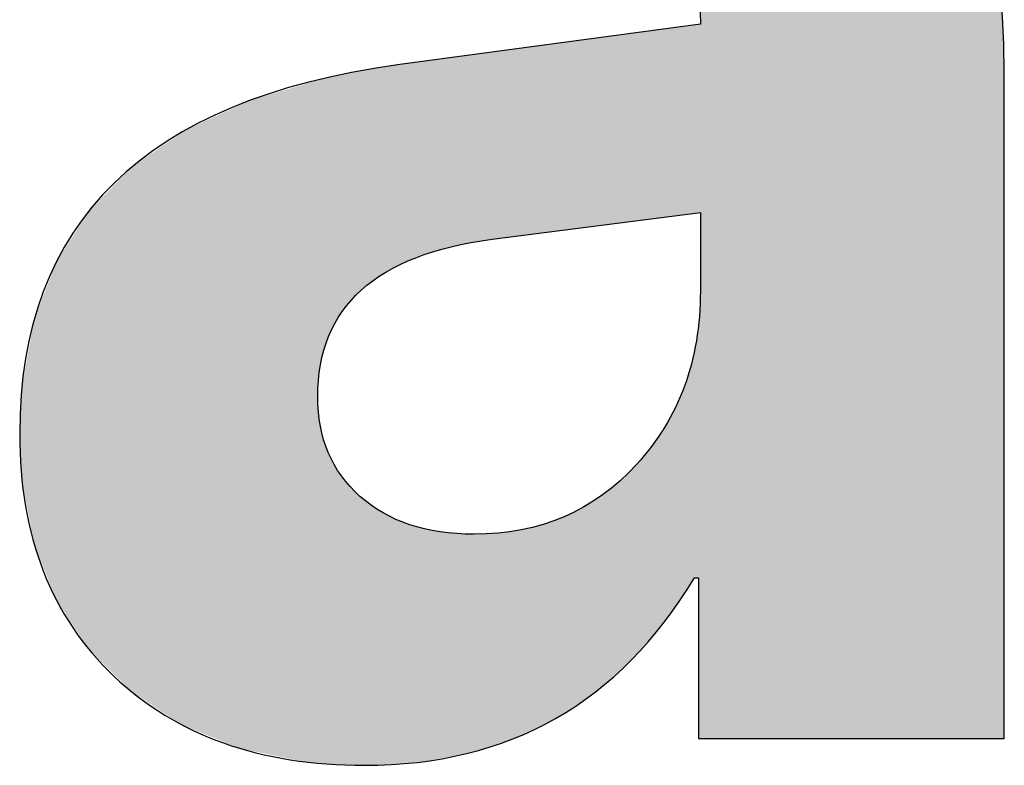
# Model space of a CAD drawing. Extents: x 68 to 125, y 76 to 211.
# Tile 42 of 89: x 75.66 to 76.851, y 195.992 to 196.894. Entities that reach past the tile are written whole.
import ezdxf

# ---------------------------------------------------------------- set-up
doc = ezdxf.new("R2010")
doc.units = 0
doc.layers.add('MAKE2D___U_53EF_U_89C1_U_0', color=7, linetype='CONTINUOUS')

# ---------------------------------------------------------------- blocks, each defined once
blk = doc.blocks.new('*U31')
at = {"layer": 'MAKE2D___U_53EF_U_89C1_U_0', "color": 252}
for points in [[(76.4833, 196.6593), (76.4833, 197.3686), (76.4834, 196.6588)], [(76.4834, 196.6588), (76.4833, 197.3686), (76.4834, 197.3686)], [(76.4834, 196.0245), (76.4834, 197.3686), (76.4874, 196.0245)], [(76.4874, 196.0245), (76.4834, 197.3686), (76.4874, 197.3678)], [(76.4874, 196.0245), (76.4874, 197.3678), (76.5164, 196.0245)], [(76.5164, 196.0245), (76.4874, 197.3678), (76.5164, 197.3619)], [(76.5164, 196.0245), (76.5164, 197.3619), (76.5178, 196.0245)], [(76.5178, 196.0245), (76.5164, 197.3619), (76.5178, 197.3613)], [(76.5178, 196.0245), (76.5178, 197.3613), (76.5668, 196.0245)], [(76.5668, 196.0245), (76.5178, 197.3613), (76.5668, 197.3417)], [(76.5668, 196.0245), (76.5668, 197.3417), (76.6102, 196.0245)], [(76.6102, 196.0245), (76.5668, 197.3417), (76.6102, 197.3244)], [(76.6102, 196.0245), (76.6102, 197.3244), (76.6885, 196.0245)], [(76.6885, 196.0245), (76.6102, 197.3244), (76.6885, 197.2715)], [(76.6885, 196.0245), (76.6885, 197.2715), (76.692, 196.0245)], [(76.692, 196.0245), (76.6885, 197.2715), (76.692, 197.2678)], [(76.692, 196.0245), (76.692, 197.2678), (76.7516, 196.0245)], [(76.7516, 196.0245), (76.692, 197.2678), (76.7516, 197.2033)], [(76.7516, 196.0245), (76.7516, 197.2033), (76.7539, 196.0245)], [(76.7539, 196.0245), (76.7516, 197.2033), (76.7539, 197.1992)], [(76.7539, 196.0245), (76.7539, 197.1992), (76.7992, 196.0245)], [(76.7992, 196.0245), (76.7539, 197.1992), (76.7992, 197.1196)], [(76.7992, 196.0245), (76.7992, 197.1196), (76.8058, 196.0245)], [(76.8058, 196.0245), (76.7992, 197.1196), (76.8058, 197.0995)], [(76.8058, 196.0245), (76.8058, 197.0995), (76.8315, 196.0245)], [(76.8315, 196.0245), (76.8058, 197.0995), (76.8315, 197.0205)], [(76.8315, 196.0245), (76.8315, 197.0205), (76.8405, 196.0245)], [(76.8405, 196.0245), (76.8315, 197.0205), (76.8405, 196.9596)], [(76.8405, 196.0245), (76.8405, 196.9596), (76.8484, 196.0245)], [(76.8484, 196.0245), (76.8405, 196.9596), (76.8484, 196.9061)], [(76.8484, 196.0245), (76.8484, 196.9061), (76.8492, 196.0245)], [(76.8492, 196.0245), (76.8484, 196.9061), (76.8492, 196.8879)], [(76.4832, 196.6612), (76.483, 196.889), (76.4832, 196.8918)], [(76.4833, 196.6594), (76.4832, 196.8918), (76.4833, 196.8943)], [(76.4832, 196.6612), (76.4832, 196.8918), (76.4833, 196.6594)], [(76.4833, 196.6593), (76.4833, 196.8943), (76.4833, 196.8945)], [(76.4833, 196.6594), (76.4833, 196.8943), (76.4833, 196.6593)], [(76.4127, 196.6521), (76.4073, 196.8788), (76.4127, 196.8795)], [(76.4129, 196.6521), (76.4127, 196.8795), (76.4129, 196.8796)], [(76.4127, 196.6521), (76.4127, 196.8795), (76.4129, 196.6521)], [(76.4129, 196.6521), (76.4129, 196.8796), (76.4133, 196.6521)], [(76.4133, 196.6521), (76.4129, 196.8796), (76.4133, 196.8796)], [(76.4145, 196.6523), (76.4133, 196.8796), (76.4145, 196.8798)], [(76.4133, 196.6521), (76.4133, 196.8796), (76.4145, 196.6523)], [(76.4284, 196.6541), (76.4145, 196.8798), (76.4284, 196.8817)], [(76.4145, 196.6523), (76.4145, 196.8798), (76.4284, 196.6541)], [(76.4324, 196.6546), (76.4284, 196.8817), (76.4324, 196.8822)], [(76.4284, 196.6541), (76.4284, 196.8817), (76.4324, 196.6546)], [(76.4329, 196.6547), (76.4324, 196.8822), (76.4329, 196.8823)], [(76.4324, 196.6546), (76.4324, 196.8822), (76.4329, 196.6547)], [(76.4402, 196.6556), (76.4329, 196.8823), (76.4402, 196.8833)], [(76.4329, 196.6547), (76.4329, 196.8823), (76.4402, 196.6556)], [(76.4418, 196.6558), (76.4402, 196.8833), (76.4418, 196.8835)], [(76.4402, 196.6556), (76.4402, 196.8833), (76.4418, 196.6558)], [(76.4483, 196.6567), (76.4418, 196.8835), (76.4483, 196.8844)], [(76.4418, 196.6558), (76.4418, 196.8835), (76.4483, 196.6567)], [(76.4532, 196.6573), (76.4483, 196.8844), (76.4532, 196.885)], [(76.4483, 196.6567), (76.4483, 196.8844), (76.4532, 196.6573)], [(76.457, 196.6578), (76.4532, 196.885), (76.457, 196.8855)], [(76.4532, 196.6573), (76.4532, 196.885), (76.457, 196.6578)], [(76.4609, 196.6583), (76.457, 196.8855), (76.4609, 196.886)], [(76.457, 196.6578), (76.457, 196.8855), (76.4609, 196.6583)], [(76.4619, 196.6584), (76.4609, 196.886), (76.4619, 196.8862)], [(76.4609, 196.6583), (76.4609, 196.886), (76.4619, 196.6584)], [(76.4629, 196.6585), (76.4619, 196.8862), (76.4629, 196.8863)], [(76.4619, 196.6584), (76.4619, 196.8862), (76.4629, 196.6585)], [(76.4675, 196.6591), (76.4629, 196.8863), (76.4675, 196.8869)], [(76.4629, 196.6585), (76.4629, 196.8863), (76.4675, 196.6591)], [(76.4707, 196.6595), (76.4675, 196.8869), (76.4707, 196.8874)], [(76.4675, 196.6591), (76.4675, 196.8869), (76.4707, 196.6595)], [(76.472, 196.6597), (76.4707, 196.8874), (76.472, 196.8875)], [(76.4707, 196.6595), (76.4707, 196.8874), (76.472, 196.6597)], [(76.4725, 196.6598), (76.472, 196.8875), (76.4725, 196.8876)], [(76.472, 196.6597), (76.472, 196.8875), (76.4725, 196.6598)], [(76.4749, 196.6601), (76.4725, 196.8876), (76.4749, 196.8879)], [(76.4725, 196.6598), (76.4725, 196.8876), (76.4749, 196.6601)], [(76.4756, 196.6602), (76.4749, 196.8879), (76.4756, 196.888)], [(76.4749, 196.6601), (76.4749, 196.8879), (76.4756, 196.6602)], [(76.4762, 196.6603), (76.4756, 196.888), (76.4762, 196.8881)], [(76.4756, 196.6602), (76.4756, 196.888), (76.4762, 196.6603)], [(76.4766, 196.6603), (76.4762, 196.8881), (76.4766, 196.8882)], [(76.4762, 196.6603), (76.4762, 196.8881), (76.4762, 196.6603)], [(76.4762, 196.6603), (76.4762, 196.8881), (76.4762, 196.8881)], [(76.4762, 196.6603), (76.4762, 196.8881), (76.4766, 196.6603)], [(76.4766, 196.6603), (76.4766, 196.8882), (76.4767, 196.6603)], [(76.4767, 196.6603), (76.4766, 196.8882), (76.4767, 196.8882)], [(76.4781, 196.6605), (76.4767, 196.8882), (76.4781, 196.8884)], [(76.4767, 196.6603), (76.4767, 196.8882), (76.4781, 196.6605)], [(76.4798, 196.6607), (76.4781, 196.8884), (76.4798, 196.8886)], [(76.4781, 196.6605), (76.4781, 196.8884), (76.4798, 196.6607)], [(76.4807, 196.6608), (76.4798, 196.8886), (76.4807, 196.8887)], [(76.4798, 196.6607), (76.4798, 196.8886), (76.4807, 196.6608)], [(76.4807, 196.6608), (76.4807, 196.8887), (76.4809, 196.6609)], [(76.4809, 196.6609), (76.4807, 196.8887), (76.4809, 196.8887)], [(76.481, 196.6609), (76.4809, 196.8887), (76.481, 196.8888)], [(76.4809, 196.6609), (76.4809, 196.8887), (76.481, 196.6609)], [(76.481, 196.6609), (76.481, 196.8888), (76.481, 196.6609)], [(76.481, 196.6609), (76.481, 196.8888), (76.481, 196.8888)], [(76.481, 196.6609), (76.481, 196.8888), (76.4814, 196.6609)], [(76.4814, 196.6609), (76.481, 196.8888), (76.4814, 196.8888)], [(76.4822, 196.661), (76.4814, 196.8888), (76.4822, 196.8889)], [(76.4814, 196.6609), (76.4814, 196.8888), (76.4822, 196.661)], [(76.4829, 196.6611), (76.4822, 196.8889), (76.4829, 196.889)], [(76.4822, 196.661), (76.4822, 196.8889), (76.4829, 196.6611)], [(76.4829, 196.6611), (76.4829, 196.889), (76.483, 196.6611)], [(76.483, 196.6611), (76.4829, 196.889), (76.483, 196.889)], [(76.483, 196.6611), (76.483, 196.889), (76.4832, 196.6612)], [(76.8492, 196.0245), (76.8492, 196.8879), (76.8511, 196.0251)], [(76.8511, 196.0251), (76.8492, 196.8879), (76.8511, 196.8431)], [(76.3339, 196.6419), (76.3185, 196.8668), (76.3339, 196.8689)], [(76.3384, 196.6425), (76.3339, 196.8689), (76.3384, 196.8695)], [(76.3339, 196.6419), (76.3339, 196.8689), (76.3384, 196.6425)], [(76.3394, 196.6426), (76.3384, 196.8695), (76.3394, 196.8697)], [(76.3384, 196.6425), (76.3384, 196.8695), (76.3394, 196.6426)], [(76.347, 196.6436), (76.3394, 196.8697), (76.347, 196.8707)], [(76.3394, 196.6426), (76.3394, 196.8697), (76.347, 196.6436)], [(76.3533, 196.6444), (76.347, 196.8707), (76.3533, 196.8715)], [(76.347, 196.6436), (76.347, 196.8707), (76.3533, 196.6444)], [(76.3552, 196.6446), (76.3533, 196.8715), (76.3552, 196.8718)], [(76.3533, 196.6444), (76.3533, 196.8715), (76.3552, 196.6446)], [(76.3594, 196.6452), (76.3552, 196.8718), (76.3594, 196.8724)], [(76.3552, 196.6446), (76.3552, 196.8718), (76.3594, 196.6452)], [(76.375, 196.6472), (76.3594, 196.8724), (76.375, 196.8745)], [(76.3594, 196.6452), (76.3594, 196.8724), (76.375, 196.6472)], [(76.3784, 196.6476), (76.375, 196.8745), (76.3784, 196.8749)], [(76.375, 196.6472), (76.375, 196.8745), (76.3784, 196.6476)], [(76.379, 196.6477), (76.3784, 196.8749), (76.379, 196.875)], [(76.3784, 196.6476), (76.3784, 196.8749), (76.379, 196.6477)], [(76.3948, 196.6497), (76.379, 196.875), (76.3948, 196.8771)], [(76.379, 196.6477), (76.379, 196.875), (76.3948, 196.6497)], [(76.3964, 196.6499), (76.3948, 196.8771), (76.3964, 196.8773)], [(76.3948, 196.6497), (76.3948, 196.8771), (76.3964, 196.6499)], [(76.4073, 196.6514), (76.3964, 196.8773), (76.4073, 196.8788)], [(76.3964, 196.6499), (76.3964, 196.8773), (76.4073, 196.6514)], [(76.4073, 196.6514), (76.4073, 196.8788), (76.4127, 196.6521)], [(76.2397, 196.6297), (76.2335, 196.8554), (76.2397, 196.8562)], [(76.2494, 196.631), (76.2397, 196.8562), (76.2494, 196.8575)], [(76.2397, 196.6297), (76.2397, 196.8562), (76.2494, 196.631)], [(76.2494, 196.631), (76.2494, 196.8575), (76.2495, 196.631)], [(76.2495, 196.631), (76.2494, 196.8575), (76.2495, 196.8575)], [(76.2597, 196.6323), (76.2495, 196.8575), (76.2597, 196.8589)], [(76.2495, 196.631), (76.2495, 196.8575), (76.2597, 196.6323)], [(76.2623, 196.6326), (76.2597, 196.8589), (76.2623, 196.8592)], [(76.2597, 196.6323), (76.2597, 196.8589), (76.2623, 196.6326)], [(76.2641, 196.6329), (76.2623, 196.8592), (76.2641, 196.8595)], [(76.2623, 196.6326), (76.2623, 196.8592), (76.2641, 196.6329)], [(76.2735, 196.6341), (76.2641, 196.8595), (76.2735, 196.8608)], [(76.2641, 196.6329), (76.2641, 196.8595), (76.2735, 196.6341)], [(76.2776, 196.6346), (76.2735, 196.8608), (76.2776, 196.8613)], [(76.2735, 196.6341), (76.2735, 196.8608), (76.2776, 196.6346)], [(76.29, 196.6362), (76.2776, 196.8613), (76.29, 196.863)], [(76.2776, 196.6346), (76.2776, 196.8613), (76.29, 196.6362)], [(76.2911, 196.6363), (76.29, 196.863), (76.2911, 196.8631)], [(76.29, 196.6362), (76.29, 196.863), (76.2911, 196.6363)], [(76.2915, 196.6364), (76.2911, 196.8631), (76.2915, 196.8632)], [(76.2911, 196.6363), (76.2911, 196.8631), (76.2915, 196.6364)], [(76.2949, 196.6368), (76.2915, 196.8632), (76.2949, 196.8637)], [(76.2915, 196.6364), (76.2915, 196.8632), (76.2915, 196.6364)], [(76.2915, 196.6364), (76.2915, 196.8632), (76.2915, 196.8632)], [(76.2915, 196.6364), (76.2915, 196.8632), (76.2949, 196.6368)], [(76.2965, 196.637), (76.2949, 196.8637), (76.2965, 196.8639)], [(76.2949, 196.6368), (76.2949, 196.8637), (76.2965, 196.637)], [(76.2993, 196.6374), (76.2965, 196.8639), (76.2993, 196.8642)], [(76.2965, 196.637), (76.2965, 196.8639), (76.2993, 196.6374)], [(76.3082, 196.6386), (76.2993, 196.8642), (76.3082, 196.8655)], [(76.2993, 196.6374), (76.2993, 196.8642), (76.3082, 196.6386)], [(76.3154, 196.6395), (76.3082, 196.8655), (76.3154, 196.8664)], [(76.3082, 196.6386), (76.3082, 196.8655), (76.3154, 196.6395)], [(76.3185, 196.6399), (76.3154, 196.8664), (76.3185, 196.8668)], [(76.3154, 196.6395), (76.3154, 196.8664), (76.3185, 196.6399)], [(76.3185, 196.6399), (76.3185, 196.8668), (76.3339, 196.6419)], [(76.1487, 196.6099), (76.1345, 196.842), (76.1487, 196.8439)], [(76.1491, 196.61), (76.1487, 196.8439), (76.1491, 196.844)], [(76.1487, 196.6099), (76.1487, 196.8439), (76.1491, 196.61)], [(76.1491, 196.61), (76.1491, 196.844), (76.1496, 196.6102)], [(76.1496, 196.6102), (76.1491, 196.844), (76.1496, 196.844)], [(76.1522, 196.6109), (76.1496, 196.844), (76.1522, 196.8444)], [(76.1496, 196.6102), (76.1496, 196.844), (76.1522, 196.6109)], [(76.1741, 196.6171), (76.1522, 196.8444), (76.1741, 196.8474)], [(76.1522, 196.6109), (76.1522, 196.8444), (76.1741, 196.6171)], [(76.1818, 196.6193), (76.1741, 196.8474), (76.1818, 196.8484)], [(76.1741, 196.6171), (76.1741, 196.8474), (76.1818, 196.6193)], [(76.1834, 196.6197), (76.1818, 196.8484), (76.1834, 196.8486)], [(76.1818, 196.6193), (76.1818, 196.8484), (76.1834, 196.6197)], [(76.1877, 196.621), (76.1834, 196.8486), (76.1877, 196.8492)], [(76.1834, 196.6197), (76.1834, 196.8486), (76.1877, 196.621)], [(76.2016, 196.6234), (76.1877, 196.8492), (76.2016, 196.8511)], [(76.1877, 196.621), (76.1877, 196.8492), (76.2016, 196.6234)], [(76.2077, 196.6245), (76.2016, 196.8511), (76.2077, 196.8519)], [(76.2016, 196.6234), (76.2016, 196.8511), (76.2077, 196.6245)], [(76.2088, 196.6247), (76.2077, 196.8519), (76.2088, 196.852)], [(76.2077, 196.6245), (76.2077, 196.8519), (76.2088, 196.6247)], [(76.2115, 196.6251), (76.2088, 196.852), (76.2115, 196.8524)], [(76.2088, 196.6247), (76.2088, 196.852), (76.2115, 196.6251)], [(76.2244, 196.6274), (76.2115, 196.8524), (76.2244, 196.8541)], [(76.2115, 196.6251), (76.2115, 196.8524), (76.2244, 196.6274)], [(76.2288, 196.6282), (76.2244, 196.8541), (76.2288, 196.8547)], [(76.2244, 196.6274), (76.2244, 196.8541), (76.2288, 196.6282)], [(76.2314, 196.6286), (76.2288, 196.8547), (76.2314, 196.8551)], [(76.2288, 196.6282), (76.2288, 196.8547), (76.2314, 196.6286)], [(76.2335, 196.6289), (76.2314, 196.8551), (76.2335, 196.8554)], [(76.2314, 196.6286), (76.2314, 196.8551), (76.2335, 196.6289)], [(76.2335, 196.6289), (76.2335, 196.8554), (76.2397, 196.6297)], [(76.073, 196.5661), (76.0684, 196.8316), (76.073, 196.8326)], [(76.0784, 196.5708), (76.073, 196.8326), (76.0784, 196.8336)], [(76.073, 196.5661), (76.073, 196.8326), (76.0784, 196.5708)], [(76.0871, 196.5785), (76.0784, 196.8336), (76.0871, 196.835)], [(76.0784, 196.5708), (76.0784, 196.8336), (76.0871, 196.5785)], [(76.092, 196.5815), (76.0871, 196.835), (76.092, 196.8358)], [(76.0871, 196.5785), (76.0871, 196.835), (76.092, 196.5815)], [(76.0933, 196.5823), (76.092, 196.8358), (76.0933, 196.8361)], [(76.092, 196.5815), (76.092, 196.8358), (76.0933, 196.5823)], [(76.1044, 196.5891), (76.0933, 196.8361), (76.1044, 196.8378)], [(76.0933, 196.5823), (76.0933, 196.8361), (76.1044, 196.5891)], [(76.1156, 196.5959), (76.1044, 196.8378), (76.1156, 196.8394)], [(76.1044, 196.5891), (76.1044, 196.8378), (76.1156, 196.5959)], [(76.1168, 196.5964), (76.1156, 196.8394), (76.1168, 196.8396)], [(76.1156, 196.5959), (76.1156, 196.8394), (76.1168, 196.5964)], [(76.1171, 196.5965), (76.1168, 196.8396), (76.1171, 196.8397)], [(76.1168, 196.5964), (76.1168, 196.8396), (76.1171, 196.5965)], [(76.1191, 196.5974), (76.1171, 196.8397), (76.1191, 196.8399)], [(76.1171, 196.5965), (76.1171, 196.8397), (76.1191, 196.5974)], [(76.1226, 196.5988), (76.1191, 196.8399), (76.1226, 196.8404)], [(76.1191, 196.5974), (76.1191, 196.8399), (76.1226, 196.5988)], [(76.1345, 196.6039), (76.1226, 196.8404), (76.1345, 196.842)], [(76.1226, 196.5988), (76.1226, 196.8404), (76.1345, 196.6039)], [(76.1345, 196.6039), (76.1345, 196.842), (76.1487, 196.6099)], [(76.8511, 196.0251), (76.8511, 196.8431), (76.8511, 196.0251)], [(76.8511, 196.0251), (76.8511, 196.8431), (76.8511, 196.83)], [(76.0204, 195.9949), (76.0143, 196.8193), (76.0204, 196.8211)], [(76.0208, 196.4473), (76.0204, 196.8211), (76.0208, 196.8212)], [(76.0204, 196.4387), (76.0204, 196.8211), (76.0204, 196.4393)], [(76.0204, 196.4393), (76.0204, 196.8211), (76.0204, 196.8211)], [(76.0204, 196.4393), (76.0204, 196.8211), (76.0204, 196.4431)], [(76.0204, 196.4431), (76.0204, 196.8211), (76.0204, 196.8211)], [(76.0204, 196.4431), (76.0204, 196.8211), (76.0204, 196.4434)], [(76.0204, 196.4434), (76.0204, 196.8211), (76.0204, 196.8211)], [(76.0204, 196.4434), (76.0204, 196.8211), (76.0208, 196.4473)], [(76.0236, 196.4767), (76.0208, 196.8212), (76.0236, 196.8221)], [(76.0208, 196.4473), (76.0208, 196.8212), (76.0236, 196.4767)], [(76.0253, 196.4829), (76.0236, 196.8221), (76.0253, 196.8226)], [(76.0236, 196.4767), (76.0236, 196.8221), (76.0253, 196.4829)], [(76.0287, 196.4951), (76.0253, 196.8226), (76.0287, 196.8236)], [(76.0253, 196.4829), (76.0253, 196.8226), (76.0287, 196.4951)], [(76.0319, 196.507), (76.0287, 196.8236), (76.0319, 196.8242)], [(76.0287, 196.4951), (76.0287, 196.8236), (76.0319, 196.507)], [(76.0348, 196.5128), (76.0319, 196.8242), (76.0348, 196.8248)], [(76.0319, 196.507), (76.0319, 196.8242), (76.0348, 196.5128)], [(76.045, 196.5335), (76.0348, 196.8248), (76.045, 196.8269)], [(76.0348, 196.5128), (76.0348, 196.8248), (76.045, 196.5335)], [(76.045, 196.5335), (76.045, 196.8269), (76.0453, 196.5341)], [(76.0453, 196.5341), (76.045, 196.8269), (76.0453, 196.8269)], [(76.0491, 196.5391), (76.0453, 196.8269), (76.0491, 196.8277)], [(76.0453, 196.5341), (76.0453, 196.8269), (76.0491, 196.5391)], [(76.0637, 196.5579), (76.0491, 196.8277), (76.0637, 196.8307)], [(76.0491, 196.5391), (76.0491, 196.8277), (76.0637, 196.5579)], [(76.0667, 196.5606), (76.0637, 196.8307), (76.0667, 196.8313)], [(76.0637, 196.5579), (76.0637, 196.8307), (76.0667, 196.5606)], [(76.0684, 196.562), (76.0667, 196.8313), (76.0684, 196.8316)], [(76.0667, 196.5606), (76.0667, 196.8313), (76.0684, 196.562)], [(76.0684, 196.562), (76.0684, 196.8316), (76.073, 196.5661)], [(76.0032, 195.9964), (75.9673, 196.8053), (76.0032, 196.816)], [(76.0143, 195.9955), (76.0032, 196.816), (76.0143, 196.8193)], [(76.0032, 195.9964), (76.0032, 196.816), (76.0143, 195.9955)], [(76.0143, 195.9955), (76.0143, 196.8193), (76.0204, 195.9949)], [(75.9387, 196.0099), (75.9258, 196.7909), (75.9387, 196.7968)], [(75.9485, 196.0079), (75.9387, 196.7968), (75.9485, 196.7997)], [(75.9387, 196.0099), (75.9387, 196.7968), (75.9485, 196.0079)], [(75.9673, 196.0039), (75.9485, 196.7997), (75.9673, 196.8053)], [(75.9485, 196.0079), (75.9485, 196.7997), (75.9673, 196.0039)], [(75.9673, 196.0039), (75.9673, 196.8053), (76.0032, 195.9964)], [(75.9258, 196.0126), (75.8894, 196.7742), (75.9258, 196.7909)], [(75.9258, 196.0126), (75.9258, 196.7909), (75.9387, 196.0099)], [(75.8894, 196.0274), (75.8646, 196.7628), (75.8894, 196.7742)], [(75.8894, 196.0274), (75.8894, 196.7742), (75.9258, 196.0126)], [(75.8613, 196.0388), (75.8566, 196.7581), (75.8613, 196.7613)], [(75.8646, 196.0374), (75.8613, 196.7613), (75.8646, 196.7628)], [(75.8613, 196.0388), (75.8613, 196.7613), (75.8646, 196.0374)], [(75.8646, 196.0374), (75.8646, 196.7628), (75.8894, 196.0274)], [(75.8566, 196.0407), (75.837, 196.7447), (75.8566, 196.7581)], [(75.8566, 196.0407), (75.8566, 196.7581), (75.8613, 196.0388)], [(75.837, 196.0535), (75.8144, 196.7292), (75.837, 196.7447)], [(75.837, 196.0535), (75.837, 196.7447), (75.8566, 196.0407)], [(75.8144, 196.0683), (75.7965, 196.7169), (75.8144, 196.7292)], [(75.8144, 196.0683), (75.8144, 196.7292), (75.837, 196.0535)], [(75.7958, 196.0805), (75.7913, 196.7116), (75.7958, 196.7163)], [(75.7965, 196.0801), (75.7958, 196.7163), (75.7965, 196.7169)], [(75.7958, 196.0805), (75.7958, 196.7163), (75.7965, 196.0801)], [(75.7965, 196.0801), (75.7965, 196.7169), (75.8144, 196.0683)], [(75.7913, 196.085), (75.7442, 196.6638), (75.7913, 196.7116)], [(75.7913, 196.085), (75.7913, 196.7116), (75.7958, 196.0805)], [(75.744, 196.1317), (75.7044, 196.6018), (75.744, 196.6635)], [(75.7442, 196.1315), (75.744, 196.6635), (75.7442, 196.6638)], [(75.744, 196.1317), (75.744, 196.6635), (75.7442, 196.1315)], [(75.7442, 196.1315), (75.7442, 196.6638), (75.7913, 196.085)], [(75.7043, 196.1917), (75.6772, 196.531), (75.7043, 196.6015)], [(75.7044, 196.1915), (75.7043, 196.6015), (75.7044, 196.6018)], [(75.7043, 196.1917), (75.7043, 196.6015), (75.7044, 196.1915)], [(75.7044, 196.1915), (75.7044, 196.6018), (75.744, 196.1317)], [(76.4833, 196.0245), (76.4832, 196.5556), (76.4833, 196.5601)], [(76.4834, 196.0245), (76.4833, 196.5613), (76.4834, 196.5659)], [(76.4833, 196.0245), (76.4833, 196.5601), (76.4833, 196.5613)], [(76.4833, 196.0245), (76.4833, 196.5613), (76.4834, 196.0245)], [(76.4833, 196.0245), (76.4833, 196.5601), (76.4833, 196.0245)], [(76.4829, 196.0245), (76.4822, 196.538), (76.4829, 196.5466)], [(76.483, 196.0245), (76.4829, 196.5466), (76.483, 196.5508)], [(76.4829, 196.0245), (76.4829, 196.5466), (76.483, 196.0245)], [(76.4832, 196.0245), (76.483, 196.5508), (76.4832, 196.5556)], [(76.483, 196.0245), (76.483, 196.5508), (76.4832, 196.0245)], [(76.4832, 196.0245), (76.4832, 196.5556), (76.4833, 196.0245)], [(76.4822, 196.0245), (76.4814, 196.5289), (76.4822, 196.538)], [(76.4822, 196.0245), (76.4822, 196.538), (76.4829, 196.0245)], [(75.6772, 196.2602), (75.6626, 196.4515), (75.6772, 196.5307)], [(75.6772, 196.2601), (75.6772, 196.5307), (75.6772, 196.531)], [(75.6772, 196.2601), (75.6772, 196.531), (75.7043, 196.1917)], [(75.6772, 196.2602), (75.6772, 196.5307), (75.6772, 196.2601)], [(76.4809, 196.2187), (76.4807, 196.5204), (76.4809, 196.5226)], [(76.481, 196.2183), (76.4809, 196.5226), (76.481, 196.524)], [(76.4809, 196.2187), (76.4809, 196.5226), (76.481, 196.2183)], [(76.4814, 196.0245), (76.481, 196.5247), (76.4814, 196.5289)], [(76.481, 196.0253), (76.481, 196.524), (76.481, 196.5247)], [(76.481, 196.0253), (76.481, 196.5247), (76.4814, 196.0245)], [(76.481, 196.0254), (76.481, 196.524), (76.481, 196.0253)], [(76.4814, 196.0245), (76.4814, 196.5289), (76.4822, 196.0245)], [(76.4798, 196.2187), (76.4781, 196.5045), (76.4798, 196.5151)], [(76.4807, 196.2187), (76.4798, 196.5151), (76.4807, 196.5204)], [(76.4798, 196.2187), (76.4798, 196.5151), (76.4807, 196.2187)], [(76.4807, 196.2187), (76.4807, 196.5204), (76.4809, 196.2187)], [(76.4781, 196.2187), (76.4767, 196.4956), (76.4781, 196.5045)], [(76.4781, 196.2187), (76.4781, 196.5045), (76.4798, 196.2187)], [(76.4749, 196.2166), (76.4725, 196.4786), (76.4749, 196.488)], [(76.4756, 196.2178), (76.4749, 196.488), (76.4756, 196.4911)], [(76.4749, 196.2166), (76.4749, 196.488), (76.4756, 196.2178)], [(76.4762, 196.2187), (76.4756, 196.4911), (76.4762, 196.4934)], [(76.4756, 196.2178), (76.4756, 196.4911), (76.4762, 196.2187)], [(76.4766, 196.2187), (76.4762, 196.4937), (76.4766, 196.4951)], [(76.4762, 196.2187), (76.4762, 196.4934), (76.4762, 196.4937)], [(76.4762, 196.2187), (76.4762, 196.4937), (76.4766, 196.2187)], [(76.4762, 196.2187), (76.4762, 196.4934), (76.4762, 196.2187)], [(76.4767, 196.2187), (76.4766, 196.4951), (76.4767, 196.4956)], [(76.4766, 196.2187), (76.4766, 196.4951), (76.4767, 196.2187)], [(76.4767, 196.2187), (76.4767, 196.4956), (76.4781, 196.2187)], [(76.472, 196.212), (76.4707, 196.4708), (76.472, 196.4764)], [(76.4725, 196.2128), (76.472, 196.4764), (76.4725, 196.4786)], [(76.472, 196.212), (76.472, 196.4764), (76.4725, 196.2128)], [(76.4725, 196.2128), (76.4725, 196.4786), (76.4749, 196.2166)], [(76.4707, 196.2098), (76.4675, 196.4614), (76.4707, 196.4708)], [(76.4707, 196.2098), (76.4707, 196.4708), (76.472, 196.212)], [(75.6626, 196.3373), (75.66, 196.4084), (75.6626, 196.4513)], [(75.6626, 196.3373), (75.6626, 196.4513), (75.6626, 196.4515)], [(75.6626, 196.3373), (75.6626, 196.4515), (75.6772, 196.2602)], [(75.6626, 196.3373), (75.6626, 196.4513), (75.6626, 196.3373)], [(76.4675, 196.2047), (76.4629, 196.4475), (76.4675, 196.4614)], [(76.4675, 196.2047), (76.4675, 196.4614), (76.4707, 196.2098)], [(76.0204, 195.9949), (76.0204, 196.4387), (76.0204, 195.9949)], [(76.0204, 195.9949), (76.0204, 196.4387), (76.0204, 196.4363)], [(76.4609, 196.1954), (76.457, 196.434), (76.4609, 196.4429)], [(76.4619, 196.1969), (76.4609, 196.4429), (76.4619, 196.4453)], [(76.4609, 196.1954), (76.4609, 196.4429), (76.4619, 196.1969)], [(76.4629, 196.1982), (76.4619, 196.4453), (76.4629, 196.4475)], [(76.4619, 196.1969), (76.4619, 196.4453), (76.4629, 196.1982)], [(76.4629, 196.1982), (76.4629, 196.4475), (76.4675, 196.2047)], [(76.0204, 195.9949), (76.0204, 196.4363), (76.0204, 195.9949)], [(76.0204, 195.9949), (76.0204, 196.4363), (76.0204, 196.4338)], [(76.0204, 195.9949), (76.0204, 196.4338), (76.0204, 195.9949)], [(76.0204, 195.9949), (76.0204, 196.4338), (76.0204, 196.4323)], [(76.0204, 195.9949), (76.0204, 196.4323), (76.0208, 195.9949)], [(76.0208, 195.9949), (76.0204, 196.4323), (76.0208, 196.4243)], [(76.457, 196.19), (76.4532, 196.4252), (76.457, 196.434)], [(76.457, 196.19), (76.457, 196.434), (76.4609, 196.1954)], [(76.0208, 195.9949), (76.0208, 196.4243), (76.0236, 195.9946)], [(76.0236, 195.9946), (76.0208, 196.4243), (76.0236, 196.4055)], [(76.4483, 196.1779), (76.4418, 196.4039), (76.4483, 196.4161)], [(76.4532, 196.1848), (76.4483, 196.4161), (76.4532, 196.4252)], [(76.4483, 196.1779), (76.4483, 196.4161), (76.4532, 196.1848)], [(76.4532, 196.1848), (76.4532, 196.4252), (76.457, 196.19)], [(75.66, 196.3791), (75.6598, 196.3899), (75.66, 196.4083)], [(75.66, 196.3791), (75.66, 196.4083), (75.66, 196.4084)], [(75.66, 196.3791), (75.66, 196.4084), (75.6626, 196.3373)], [(75.66, 196.3791), (75.66, 196.4083), (75.66, 196.3791)], [(76.0236, 195.9946), (76.0236, 196.4055), (76.0253, 195.9945)], [(76.0253, 195.9945), (76.0236, 196.4055), (76.0253, 196.3942)], [(76.4418, 196.1687), (76.4402, 196.4015), (76.4418, 196.4039)], [(76.4418, 196.1687), (76.4418, 196.4039), (76.4483, 196.1779)], [(76.0253, 195.9945), (76.0253, 196.3942), (76.0287, 195.9942)], [(76.0287, 195.9942), (76.0253, 196.3942), (76.0287, 196.3845)], [(76.4402, 196.1666), (76.4329, 196.3904), (76.4402, 196.4015)], [(76.4402, 196.1666), (76.4402, 196.4015), (76.4418, 196.1687)], [(76.0287, 195.9942), (76.0287, 196.3845), (76.0319, 195.9939)], [(76.0319, 195.9939), (76.0287, 196.3845), (76.0319, 196.3751)], [(76.4284, 196.1514), (76.4145, 196.3657), (76.4284, 196.3835)], [(76.4324, 196.1558), (76.4284, 196.3835), (76.4324, 196.3895)], [(76.4284, 196.1514), (76.4284, 196.3835), (76.4324, 196.1558)], [(76.4329, 196.1564), (76.4324, 196.3895), (76.4329, 196.3904)], [(76.4324, 196.1558), (76.4324, 196.3895), (76.4329, 196.1564)], [(76.4329, 196.1564), (76.4329, 196.3904), (76.4402, 196.1666)], [(76.0319, 195.9939), (76.0319, 196.3751), (76.0348, 195.9937)], [(76.0348, 195.9937), (76.0319, 196.3751), (76.0348, 196.3668)], [(76.0348, 195.9937), (76.0348, 196.3668), (76.045, 195.9928)], [(76.045, 195.9928), (76.0348, 196.3668), (76.045, 196.3493)], [(76.4073, 196.1281), (76.3964, 196.3459), (76.4073, 196.3577)], [(76.4127, 196.134), (76.4073, 196.3577), (76.4127, 196.3635)], [(76.4073, 196.1281), (76.4073, 196.3577), (76.4127, 196.134)], [(76.4129, 196.1343), (76.4127, 196.3635), (76.4129, 196.3638)], [(76.4127, 196.134), (76.4127, 196.3635), (76.4129, 196.1343)], [(76.4133, 196.1346), (76.4129, 196.3638), (76.4133, 196.3641)], [(76.4129, 196.1343), (76.4129, 196.3638), (76.4133, 196.1346)], [(76.4145, 196.136), (76.4133, 196.3641), (76.4145, 196.3657)], [(76.4133, 196.1346), (76.4133, 196.3641), (76.4145, 196.136)], [(76.4145, 196.136), (76.4145, 196.3657), (76.4284, 196.1514)], [(76.045, 195.9928), (76.045, 196.3493), (76.0453, 195.9928)], [(76.0453, 195.9928), (76.045, 196.3493), (76.0453, 196.3488)], [(76.0453, 195.9928), (76.0453, 196.3488), (76.0491, 195.9926)], [(76.0491, 195.9926), (76.0453, 196.3488), (76.0491, 196.3422)], [(76.3948, 196.1142), (76.379, 196.3301), (76.3948, 196.3445)], [(76.3964, 196.1159), (76.3948, 196.3445), (76.3964, 196.3459)], [(76.3948, 196.1142), (76.3948, 196.3445), (76.3964, 196.1159)], [(76.3964, 196.1159), (76.3964, 196.3459), (76.4073, 196.1281)], [(76.0491, 195.9926), (76.0491, 196.3422), (76.0637, 195.9921)], [(76.0637, 195.9921), (76.0491, 196.3422), (76.0637, 196.3257)], [(76.0637, 195.9921), (76.0637, 196.3257), (76.0667, 195.992)], [(76.0667, 195.992), (76.0637, 196.3257), (76.0667, 196.3223)], [(76.0667, 195.992), (76.0667, 196.3223), (76.0684, 195.9921)], [(76.0684, 195.9921), (76.0667, 196.3223), (76.0684, 196.3204)], [(76.0684, 195.9921), (76.0684, 196.3204), (76.073, 195.9921)], [(76.073, 195.9921), (76.0684, 196.3204), (76.073, 196.3168)], [(76.375, 196.0971), (76.3594, 196.3153), (76.375, 196.327)], [(76.3784, 196.1), (76.375, 196.327), (76.3784, 196.3296)], [(76.375, 196.0971), (76.375, 196.327), (76.3784, 196.1)], [(76.379, 196.1006), (76.3784, 196.3296), (76.379, 196.3301)], [(76.3784, 196.1), (76.3784, 196.3296), (76.379, 196.1006)], [(76.379, 196.1006), (76.379, 196.3301), (76.3948, 196.1142)], [(76.073, 195.9921), (76.073, 196.3168), (76.0784, 195.9921)], [(76.0784, 195.9921), (76.073, 196.3168), (76.0784, 196.3126)], [(76.0784, 195.9921), (76.0784, 196.3126), (76.0871, 195.9922)], [(76.0871, 195.9922), (76.0784, 196.3126), (76.0871, 196.3058)], [(76.347, 196.0742), (76.3394, 196.303), (76.347, 196.3077)], [(76.3533, 196.0783), (76.347, 196.3077), (76.3533, 196.3115)], [(76.347, 196.0742), (76.347, 196.3077), (76.3533, 196.0783)], [(76.3552, 196.08), (76.3533, 196.3115), (76.3552, 196.3127)], [(76.3533, 196.0783), (76.3533, 196.3115), (76.3552, 196.08)], [(76.3594, 196.0836), (76.3552, 196.3127), (76.3594, 196.3153)], [(76.3552, 196.08), (76.3552, 196.3127), (76.3594, 196.0836)], [(76.3594, 196.0836), (76.3594, 196.3153), (76.375, 196.0971)], [(76.0871, 195.9922), (76.0871, 196.3058), (76.092, 195.9922)], [(76.092, 195.9922), (76.0871, 196.3058), (76.092, 196.302)], [(76.092, 195.9922), (76.092, 196.302), (76.0933, 195.9922)], [(76.0933, 195.9922), (76.092, 196.302), (76.0933, 196.3013)], [(76.0933, 195.9922), (76.0933, 196.3013), (76.1044, 195.9931)], [(76.1044, 195.9931), (76.0933, 196.3013), (76.1044, 196.2955)], [(76.1044, 195.9931), (76.1044, 196.2955), (76.1156, 195.994)], [(76.1156, 195.994), (76.1044, 196.2955), (76.1156, 196.2897)], [(76.3339, 196.0655), (76.3185, 196.2928), (76.3339, 196.3003)], [(76.3384, 196.0685), (76.3339, 196.3003), (76.3384, 196.3025)], [(76.3339, 196.0655), (76.3339, 196.3003), (76.3384, 196.0685)], [(76.3394, 196.0692), (76.3384, 196.3025), (76.3394, 196.303)], [(76.3384, 196.0685), (76.3384, 196.3025), (76.3394, 196.0692)], [(76.3394, 196.0692), (76.3394, 196.303), (76.347, 196.0742)], [(76.1156, 195.994), (76.1156, 196.2897), (76.1168, 195.9941)], [(76.1168, 195.9941), (76.1156, 196.2897), (76.1168, 196.2891)], [(76.1168, 195.9941), (76.1168, 196.2891), (76.1171, 195.9941)], [(76.1171, 195.9941), (76.1168, 196.2891), (76.1171, 196.2889)], [(76.1171, 195.9941), (76.1171, 196.2889), (76.1191, 195.9943)], [(76.1191, 195.9943), (76.1171, 196.2889), (76.1191, 196.2879)], [(76.1191, 195.9943), (76.1191, 196.2879), (76.1226, 195.9946)], [(76.1226, 195.9946), (76.1191, 196.2879), (76.1226, 196.2868)], [(76.1226, 195.9946), (76.1226, 196.2868), (76.1345, 195.9955)], [(76.1345, 195.9955), (76.1226, 196.2868), (76.1345, 196.283)], [(76.2949, 196.0422), (76.2915, 196.2832), (76.2949, 196.2842)], [(76.2965, 196.043), (76.2949, 196.2842), (76.2965, 196.2846)], [(76.2949, 196.0422), (76.2949, 196.2842), (76.2965, 196.043)], [(76.2993, 196.0443), (76.2965, 196.2846), (76.2993, 196.2856)], [(76.2965, 196.043), (76.2965, 196.2846), (76.2993, 196.0443)], [(76.3082, 196.0487), (76.2993, 196.2856), (76.3082, 196.289)], [(76.2993, 196.0443), (76.2993, 196.2856), (76.3082, 196.0487)], [(76.3154, 196.0534), (76.3082, 196.289), (76.3154, 196.2917)], [(76.3082, 196.0487), (76.3082, 196.289), (76.3154, 196.0534)], [(76.3185, 196.0554), (76.3154, 196.2917), (76.3185, 196.2928)], [(76.3154, 196.0534), (76.3154, 196.2917), (76.3185, 196.0554)], [(76.3185, 196.0554), (76.3185, 196.2928), (76.3339, 196.0655)], [(76.1345, 195.9955), (76.1345, 196.283), (76.1487, 195.9967)], [(76.1487, 195.9967), (76.1345, 196.283), (76.1487, 196.2785)], [(76.1487, 195.9967), (76.1487, 196.2785), (76.1491, 195.9967)], [(76.1491, 195.9967), (76.1487, 196.2785), (76.1491, 196.2783)], [(76.1491, 195.9967), (76.1491, 196.2783), (76.1496, 195.9967)], [(76.1496, 195.9967), (76.1491, 196.2783), (76.1496, 196.2782)], [(76.1496, 195.9967), (76.1496, 196.2782), (76.1522, 195.997)], [(76.1522, 195.997), (76.1496, 196.2782), (76.1522, 196.2777)], [(76.1522, 195.997), (76.1522, 196.2777), (76.1741, 196.0013)], [(76.1741, 196.0013), (76.1522, 196.2777), (76.1741, 196.2743)], [(76.1741, 196.0013), (76.1741, 196.2743), (76.1818, 196.0028)], [(76.1818, 196.0028), (76.1741, 196.2743), (76.1818, 196.2731)], [(76.1818, 196.0028), (76.1818, 196.2731), (76.1834, 196.0031)], [(76.1834, 196.0031), (76.1818, 196.2731), (76.1834, 196.2728)], [(76.1834, 196.0031), (76.1834, 196.2728), (76.1877, 196.004)], [(76.1877, 196.004), (76.1834, 196.2728), (76.1877, 196.2726)], [(76.1877, 196.004), (76.1877, 196.2726), (76.2016, 196.0068)], [(76.2016, 196.0068), (76.1877, 196.2726), (76.2016, 196.2718)], [(76.2016, 196.0068), (76.2016, 196.2718), (76.2077, 196.008)], [(76.2077, 196.008), (76.2016, 196.2718), (76.2077, 196.2718)], [(76.2077, 196.008), (76.2077, 196.2718), (76.2088, 196.0083)], [(76.2088, 196.0083), (76.2077, 196.2718), (76.2088, 196.2718)], [(76.2088, 196.0083), (76.2088, 196.2718), (76.2115, 196.0092)], [(76.2115, 196.0092), (76.2088, 196.2718), (76.2115, 196.2717)], [(76.2244, 196.0135), (76.2115, 196.2717), (76.2244, 196.272)], [(76.2115, 196.0092), (76.2115, 196.2717), (76.2244, 196.0135)], [(76.2288, 196.0149), (76.2244, 196.272), (76.2288, 196.2724)], [(76.2244, 196.0135), (76.2244, 196.272), (76.2288, 196.0149)], [(76.2314, 196.0158), (76.2288, 196.2724), (76.2314, 196.2726)], [(76.2288, 196.0149), (76.2288, 196.2724), (76.2314, 196.0158)], [(76.2335, 196.0165), (76.2314, 196.2726), (76.2335, 196.2728)], [(76.2314, 196.0158), (76.2314, 196.2726), (76.2335, 196.0165)], [(76.2397, 196.0186), (76.2335, 196.2728), (76.2397, 196.2734)], [(76.2335, 196.0165), (76.2335, 196.2728), (76.2397, 196.0186)], [(76.2494, 196.0218), (76.2397, 196.2734), (76.2494, 196.2742)], [(76.2397, 196.0186), (76.2397, 196.2734), (76.2494, 196.0218)], [(76.2494, 196.0218), (76.2494, 196.2742), (76.2495, 196.0218)], [(76.2495, 196.0218), (76.2494, 196.2742), (76.2495, 196.2742)], [(76.2597, 196.0252), (76.2495, 196.2742), (76.2597, 196.276)], [(76.2495, 196.0218), (76.2495, 196.2742), (76.2597, 196.0252)], [(76.2623, 196.0264), (76.2597, 196.276), (76.2623, 196.2764)], [(76.2597, 196.0252), (76.2597, 196.276), (76.2623, 196.0264)], [(76.2641, 196.0273), (76.2623, 196.2764), (76.2641, 196.2768)], [(76.2623, 196.0264), (76.2623, 196.2764), (76.2641, 196.0273)], [(76.2735, 196.0318), (76.2641, 196.2768), (76.2735, 196.2784)], [(76.2641, 196.0273), (76.2641, 196.2768), (76.2735, 196.0318)], [(76.2776, 196.0338), (76.2735, 196.2784), (76.2776, 196.2795)], [(76.2735, 196.0318), (76.2735, 196.2784), (76.2776, 196.0338)], [(76.29, 196.0398), (76.2776, 196.2795), (76.29, 196.2828)], [(76.2776, 196.0338), (76.2776, 196.2795), (76.29, 196.0398)], [(76.2911, 196.0404), (76.29, 196.2828), (76.2911, 196.2831)], [(76.29, 196.0398), (76.29, 196.2828), (76.2911, 196.0404)], [(76.2915, 196.0406), (76.2911, 196.2831), (76.2915, 196.2832)], [(76.2911, 196.0404), (76.2911, 196.2831), (76.2915, 196.0406)], [(76.2915, 196.0406), (76.2915, 196.2832), (76.2915, 196.0406)], [(76.2915, 196.0406), (76.2915, 196.2832), (76.2915, 196.2832)], [(76.2915, 196.0406), (76.2915, 196.2832), (76.2949, 196.0422)]]:
    blk.add_solid(points, dxfattribs=at)
blk = doc.blocks.new('BLOCK_3')
at = {"layer": 'MAKE2D___U_53EF_U_89C1_U_0'}
for points, knots in [([(75.7913, 197.2773), (75.8516, 197.3111), (75.9322, 197.3385), (76.0329, 197.3593), (76.1339, 197.3801), (76.2202, 197.3907), (76.2916, 197.3907), (76.6646, 197.3907), (76.8511, 197.2038), (76.8511, 196.83), (76.8511, 196.83), (76.8511, 196.0245), (76.8511, 196.0245), (76.8511, 196.0245), (76.481, 196.0245), (76.481, 196.0245), (76.481, 196.0245), (76.481, 196.2187), (76.481, 196.2187), (76.481, 196.2187), (76.4761, 196.2187), (76.4761, 196.2187), (76.3854, 196.0676), (76.2522, 195.992), (76.077, 195.992), (75.9508, 195.992), (75.8496, 196.028), (75.7739, 196.0998), (75.6977, 196.1718), (75.6598, 196.2696), (75.6598, 196.3935), (75.6598, 196.6491), (75.8121, 196.7978), (76.1168, 196.8396), (76.1168, 196.8396), (76.4834, 196.8891), (76.4834, 196.8891), (76.4834, 197.0443), (76.4026, 197.1218), (76.241, 197.1218), (76.0818, 197.1218), (75.932, 197.0735), (75.7913, 196.9771), (75.7913, 196.9771), (75.7913, 197.2773), (75.7913, 197.2773)], [0, 0, 0, 0, 1, 1, 1, 2, 2, 2, 3, 3, 3, 4, 4, 4, 5, 5, 5, 6, 6, 6, 7, 7, 7, 8, 8, 8, 9, 9, 9, 10, 10, 10, 11, 11, 11, 12, 12, 12, 13, 13, 13, 14, 14, 14, 15, 15, 15, 15]), ([(76.2314, 196.6286), (76.0906, 196.6102), (76.0204, 196.5466), (76.0204, 196.4381), (76.0204, 196.3883), (76.0374, 196.348), (76.0715, 196.3175), (76.1058, 196.287), (76.1518, 196.2717), (76.2097, 196.2717), (76.2892, 196.2717), (76.3547, 196.2998), (76.4062, 196.3561), (76.4577, 196.4124), (76.4834, 196.4824), (76.4834, 196.5659), (76.4834, 196.5659), (76.4834, 196.6612), (76.4834, 196.6612), (76.4834, 196.6612), (76.2314, 196.6286), (76.2314, 196.6286)], [0, 0, 0, 0, 1, 1, 1, 2, 2, 2, 3, 3, 3, 4, 4, 4, 5, 5, 5, 6, 6, 6, 7, 7, 7, 7])]:
    blk.add_open_spline(points, degree=3, knots=knots, dxfattribs=at)
at = {"layer": 'MAKE2D___U_53EF_U_89C1_U_0', "color": 252}
blk.add_blockref('*U31', (0, 0), dxfattribs=at)

msp = doc.modelspace()

# ---------------------------------------------------------------- block references
at = {"layer": 'MAKE2D___U_53EF_U_89C1_U_0'}
msp.add_blockref('BLOCK_3', (0, 0), dxfattribs=at)

doc.saveas('drawing.dxf')
